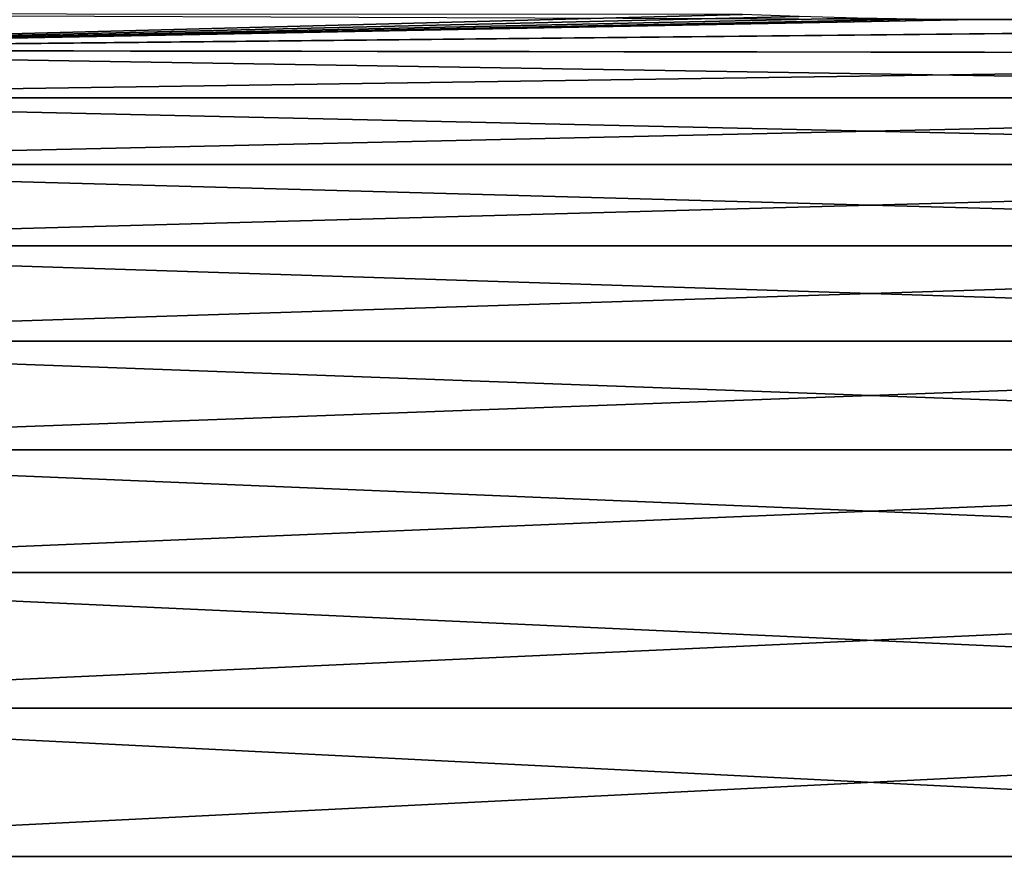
# Model space of a CAD drawing. Header units: metres. Extents: x -2 to 85, y -75 to 75.
# Tile 183 of 230: x 73.43 to 77.78, y 19.64 to 23.31. Entities that reach past the tile are written whole.
import ezdxf

# ---------------------------------------------------------------- set-up
doc = ezdxf.new("R2010")
doc.units = ezdxf.units.M
doc.layers.add('solid_21204500', color=7, linetype='CONTINUOUS')

msp = doc.modelspace()

# ---------------------------------------------------------------- linework, layer by layer
at = {"layer": 'solid_21204500'}
for points in [[(77.650002, 23.307724, -3), (70.650002, 23.174004, -3.900707), (70.650002, 23.33362, -2.791448)], [(76.623238, 23.330353, 2.818822), (70.650002, 23.332687, 2.799231), (70.650002, 23.172703, 3.908436)], [(76.874031, 23.320637, 2.897907), (76.623238, 23.330353, 2.818822), (70.650002, 23.172703, 3.908436)], [(77.130928, 23.313511, 2.954752), (76.874031, 23.320637, 2.897907), (70.650002, 23.172703, 3.908436)], [(77.390404, 23.309181, 2.988747), (77.130928, 23.313511, 2.954752), (70.650002, 23.172703, 3.908436)], [(77.390404, 23.309181, 2.988747), (70.650002, 23.172703, 3.908436), (77.650002, 23.307724, 3)], [(77.650002, 23.307724, 3), (70.650002, 23.172703, 3.908436), (83.727272, 23.305559, 3.016776)], [(77.650002, 23.307724, -3), (83.727272, 23.305817, -3.014777), (70.650002, 23.174004, -3.900707)], [(83.727272, 23.305817, -3.014777), (83.727272, 23.155157, -4.011076), (70.650002, 23.174004, -3.900707)], [(83.727272, 23.15464, 4.014054), (83.727272, 23.305559, 3.016776), (70.650002, 23.172703, 3.908436)], [(77.650002, 23.307724, -3), (77.909599, 23.309181, -2.988747), (83.727272, 23.305817, -3.014777)], [(77.909546, 23.309179, 2.988752), (77.650002, 23.307724, 3), (83.727272, 23.305559, 3.016776)], [(70.650002, 23.174004, -3.900707), (83.727272, 22.961926, -5), (70.650002, 22.961926, -5)], [(83.727272, 23.155157, -4.011076), (83.727272, 22.961926, -5), (70.650002, 23.174004, -3.900707)], [(83.727272, 23.15464, 4.014054), (70.650002, 23.172703, 3.908436), (70.650002, 22.961926, 5)], [(83.727272, 23.15464, 4.014054), (70.650002, 22.961926, 5), (83.727272, 22.961926, 5)], [(83.727272, 22.666407, -6.203547), (70.650002, 22.961926, -5), (83.727272, 22.961926, -5)], [(83.727272, 22.666407, -6.203547), (70.650002, 22.666407, -6.203547), (70.650002, 22.961926, -5)], [(83.727272, 22.961926, 5), (70.650002, 22.961926, 5), (70.650002, 22.666407, 6.203547)], [(83.727272, 22.666407, 6.203547), (83.727272, 22.961926, 5), (70.650002, 22.666407, 6.203547)], [(83.727272, 22.307852, -7.389841), (70.650002, 22.307852, -7.389841), (70.650002, 22.666407, -6.203547)], [(83.727272, 22.666407, -6.203547), (83.727272, 22.307852, -7.389841), (70.650002, 22.666407, -6.203547)], [(83.727272, 22.666407, 6.203547), (70.650002, 22.666407, 6.203547), (70.650002, 22.307852, 7.389841)], [(83.727272, 22.307852, 7.389841), (83.727272, 22.666407, 6.203547), (70.650002, 22.307852, 7.389841)], [(83.727272, 21.887257, -8.555583), (70.650002, 21.887257, -8.555583), (70.650002, 22.307852, -7.389841)], [(83.727272, 22.307852, -7.389841), (83.727272, 21.887257, -8.555583), (70.650002, 22.307852, -7.389841)], [(83.727272, 22.307852, 7.389841), (70.650002, 22.307852, 7.389841), (70.650002, 21.887257, 8.555583)], [(83.727272, 21.887257, 8.555583), (83.727272, 22.307852, 7.389841), (70.650002, 21.887257, 8.555583)], [(83.727272, 21.40579, -9.697531), (70.650002, 21.40579, -9.697531), (70.650002, 21.887257, -8.555583)], [(83.727272, 21.887257, -8.555583), (83.727272, 21.40579, -9.697531), (70.650002, 21.887257, -8.555583)], [(83.727272, 21.887257, 8.555583), (70.650002, 21.887257, 8.555583), (70.650002, 21.40579, 9.697531)], [(83.727272, 21.40579, 9.697531), (83.727272, 21.887257, 8.555583), (70.650002, 21.40579, 9.697531)], [(83.727272, 20.864794, -10.81251), (70.650002, 20.864794, -10.81251), (70.650002, 21.40579, -9.697531)], [(83.727272, 21.40579, -9.697531), (83.727272, 20.864794, -10.81251), (70.650002, 21.40579, -9.697531)], [(83.727272, 21.40579, 9.697531), (70.650002, 21.40579, 9.697531), (70.650002, 20.864794, 10.81251)], [(83.727272, 20.864794, 10.81251), (83.727272, 21.40579, 9.697531), (70.650002, 20.864794, 10.81251)], [(83.727272, 20.26577, -11.897418), (70.650002, 20.26577, -11.897418), (70.650002, 20.864794, -10.81251)], [(83.727272, 20.864794, -10.81251), (83.727272, 20.26577, -11.897418), (70.650002, 20.864794, -10.81251)], [(83.727272, 20.864794, 10.81251), (70.650002, 20.864794, 10.81251), (70.650002, 20.26577, 11.897418)], [(83.727272, 20.26577, 11.897418), (83.727272, 20.864794, 10.81251), (70.650002, 20.26577, 11.897418)], [(83.727272, 19.610386, -12.949238), (70.650002, 19.610386, -12.949238), (70.650002, 20.26577, -11.897418)], [(83.727272, 20.26577, -11.897418), (83.727272, 19.610386, -12.949238), (70.650002, 20.26577, -11.897418)], [(83.727272, 20.26577, 11.897418), (70.650002, 20.26577, 11.897418), (70.650002, 19.610386, 12.949238)], [(83.727272, 19.610386, 12.949238), (83.727272, 20.26577, 11.897418), (70.650002, 19.610386, 12.949238)]]:
    msp.add_3dface(points, dxfattribs=at)

doc.saveas('drawing.dxf')
